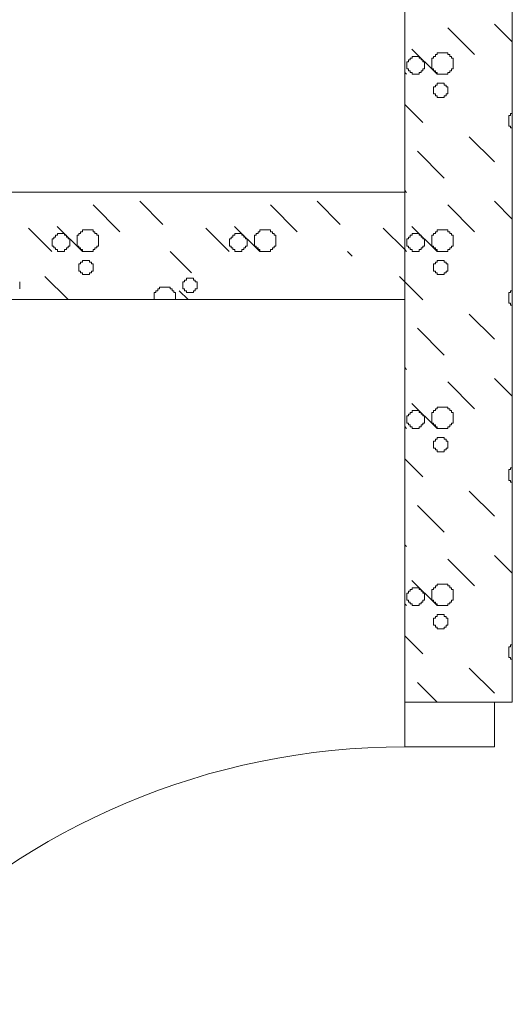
# Model space of a CAD drawing. Header units: millimetres. Extents: x -2274 to 12297, y -16157 to 26321.
# Tile 227 of 256: x -312 to -257, y -1014 to -904. Entities that reach past the tile are written whole.
import ezdxf

# ---------------------------------------------------------------- set-up
doc = ezdxf.new("R2010")
doc.units = ezdxf.units.MM
for name, color, linetype in [('- niebieska cienka - izolacja', 120, 'Continuous'), ('_PROJEKTOWANE', 5, 'Continuous'), ('PROJEKTOWANE', 5, 'Continuous')]:
    doc.layers.add(name, color=color, linetype=linetype)

msp = doc.modelspace()

# ---------------------------------------------------------------- linework, layer by layer
at = {"layer": '- niebieska cienka - izolacja', "color": 253, "linetype": 'Continuous', "lineweight": 13}
for p, q in [((-264.2, -904.61), (-261.2, -907.61)), ((-264.2, -904.61), (-261.2, -907.61)), ((-259, -904.21), (-257, -906.2)), ((-259, -904.21), (-257, -906.2)), ((-268.2, -907.01), (-265.4, -909.81)), ((-268.2, -907.01), (-265.4, -909.81)), ((-268.39, -908.01), (-268.19, -908.01)), ((-268.39, -908.21), (-268.39, -908.01)), ((-268.19, -907.81), (-267.99, -907.81)), ((-268.19, -908.01), (-268.19, -907.81)), ((-267.99, -907.81), (-267.79, -907.81)), ((-267.79, -907.81), (-267.59, -907.81)), ((-267.59, -907.81), (-267.39, -907.81)), ((-267.39, -908.01), (-267.39, -907.81)), ((-267.39, -908.01), (-267.19, -908.01)), ((-267.19, -908.21), (-267.19, -908.01)), ((-265.99, -908.21), (-265.99, -908.01)), ((-265.99, -908.01), (-265.79, -908.01)), ((-265.79, -908.01), (-265.79, -907.81)), ((-265.79, -907.81), (-265.59, -907.81)), ((-265.59, -907.81), (-265.59, -907.61)), ((-265.59, -907.61), (-265.39, -907.61)), ((-265.39, -907.61), (-265.39, -907.41)), ((-265.39, -907.41), (-265.19, -907.41)), ((-265.19, -907.41), (-264.99, -907.41)), ((-264.99, -907.41), (-264.79, -907.41)), ((-264.79, -907.41), (-264.59, -907.41)), ((-264.59, -907.41), (-264.39, -907.41)), ((-264.39, -907.41), (-264.19, -907.41)), ((-264.19, -907.61), (-264.19, -907.41)), ((-264.19, -907.61), (-263.99, -907.61)), ((-263.99, -907.81), (-263.99, -907.61)), ((-263.99, -907.81), (-263.79, -907.81)), ((-263.79, -908.01), (-263.79, -907.81)), ((-263.79, -908.01), (-263.59, -908.01)), ((-263.59, -908.21), (-263.59, -908.01)), ((-268.79, -908.41), (-268.59, -908.41)), ((-268.79, -908.61), (-268.79, -908.41)), ((-268.79, -908.81), (-268.79, -908.61)), ((-268.79, -909.01), (-268.79, -908.81)), ((-268.79, -909.21), (-268.79, -909.01)), ((-268.79, -909.21), (-268.59, -909.21)), ((-268.59, -908.41), (-268.59, -908.21)), ((-268.59, -908.21), (-268.39, -908.21)), ((-268.59, -909.41), (-268.59, -909.21)), ((-267.19, -908.21), (-266.99, -908.21)), ((-266.99, -908.41), (-266.99, -908.21)), ((-266.99, -908.41), (-266.79, -908.41)), ((-266.99, -909.41), (-266.99, -909.21)), ((-266.99, -909.21), (-266.79, -909.21)), ((-266.79, -908.61), (-266.79, -908.41)), ((-266.79, -908.81), (-266.79, -908.61)), ((-266.79, -909.01), (-266.79, -908.81)), ((-266.79, -909.21), (-266.79, -909.01)), ((-265.99, -908.41), (-265.99, -908.21)), ((-265.99, -908.61), (-265.99, -908.41)), ((-265.99, -908.81), (-265.99, -908.61)), ((-265.99, -909.01), (-265.99, -908.81)), ((-265.99, -909.21), (-265.99, -909.01)), ((-265.99, -909.21), (-265.79, -909.21)), ((-265.79, -909.41), (-265.79, -909.21)), ((-263.79, -909.21), (-263.59, -909.21)), ((-263.79, -909.41), (-263.79, -909.21)), ((-263.59, -908.41), (-263.59, -908.21)), ((-263.59, -908.61), (-263.59, -908.41)), ((-263.59, -908.81), (-263.59, -908.61)), ((-263.59, -909.01), (-263.59, -908.81)), ((-263.59, -909.21), (-263.59, -909.01)), ((-269, -909.6), (-268.8, -909.81)), ((-269, -909.6), (-268.8, -909.81)), ((-268.59, -909.41), (-268.39, -909.41)), ((-268.39, -909.61), (-268.39, -909.41)), ((-268.39, -909.61), (-268.19, -909.61)), ((-268.19, -909.81), (-268.19, -909.61)), ((-268.19, -909.81), (-267.99, -909.81)), ((-267.99, -909.81), (-267.79, -909.81)), ((-267.79, -909.81), (-267.59, -909.81)), ((-267.59, -909.81), (-267.39, -909.81)), ((-267.39, -909.81), (-267.39, -909.61)), ((-267.39, -909.61), (-267.19, -909.61)), ((-267.19, -909.61), (-267.19, -909.41)), ((-267.19, -909.41), (-266.99, -909.41)), ((-265.79, -909.41), (-265.59, -909.41)), ((-265.59, -909.61), (-265.59, -909.41)), ((-265.59, -909.61), (-265.39, -909.61)), ((-265.39, -909.81), (-265.39, -909.61)), ((-265.39, -909.81), (-265.19, -909.81)), ((-265.19, -909.81), (-264.99, -909.81)), ((-264.99, -909.81), (-264.79, -909.81)), ((-264.79, -909.81), (-264.59, -909.81)), ((-264.59, -909.81), (-264.39, -909.81)), ((-264.39, -909.81), (-264.19, -909.81)), ((-264.19, -909.61), (-263.99, -909.61)), ((-264.19, -909.81), (-264.19, -909.61)), ((-263.99, -909.41), (-263.79, -909.41)), ((-263.99, -909.61), (-263.99, -909.41)), ((-265.79, -911.41), (-265.79, -911.21)), ((-265.79, -911.21), (-265.59, -911.21)), ((-265.79, -911.61), (-265.79, -911.41)), ((-265.59, -911.01), (-265.39, -911.01)), ((-265.59, -911.21), (-265.59, -911.01)), ((-265.39, -911.01), (-265.39, -910.81)), ((-265.39, -910.81), (-265.19, -910.81)), ((-265.19, -910.81), (-264.99, -910.81)), ((-264.99, -910.81), (-264.79, -910.81)), ((-264.79, -910.81), (-264.59, -910.81)), ((-264.59, -911.01), (-264.59, -910.81)), ((-264.59, -911.01), (-264.39, -911.01)), ((-264.39, -911.21), (-264.39, -911.01)), ((-264.39, -911.21), (-264.19, -911.21)), ((-264.19, -911.41), (-264.19, -911.21)), ((-264.19, -911.61), (-264.19, -911.41)), ((-265.79, -911.81), (-265.79, -911.61)), ((-265.79, -912.01), (-265.79, -911.81)), ((-265.79, -912.01), (-265.59, -912.01)), ((-265.59, -912.21), (-265.59, -912.01)), ((-265.59, -912.21), (-265.39, -912.21)), ((-265.39, -912.41), (-265.39, -912.21)), ((-265.39, -912.41), (-265.19, -912.41)), ((-265.19, -912.41), (-264.99, -912.41)), ((-264.99, -912.41), (-264.79, -912.41)), ((-264.79, -912.41), (-264.59, -912.41)), ((-264.59, -912.21), (-264.39, -912.21)), ((-264.59, -912.41), (-264.59, -912.21)), ((-264.39, -912.01), (-264.19, -912.01)), ((-264.39, -912.21), (-264.39, -912.01)), ((-264.19, -911.81), (-264.19, -911.61)), ((-264.19, -912.01), (-264.19, -911.81)), ((-269, -913.2), (-267, -915.21)), ((-269, -913.2), (-267, -915.21)), ((-257.39, -914.61), (-257.39, -914.41)), ((-257.39, -914.41), (-257.19, -914.41)), ((-257.39, -914.81), (-257.39, -914.61)), ((-257.19, -914.41), (-257.19, -914.21)), ((-257.19, -914.21), (-257, -914.21)), ((-257.39, -915.01), (-257.39, -914.81)), ((-257.39, -915.21), (-257.39, -915.01)), ((-257.39, -915.41), (-257.39, -915.21)), ((-257.39, -915.61), (-257.39, -915.41)), ((-257.39, -915.61), (-257.19, -915.61)), ((-257.19, -915.81), (-257.19, -915.61)), ((-257.19, -915.81), (-257, -915.81)), ((-261.8, -916.81), (-259, -919.61)), ((-261.8, -916.81), (-259, -919.61)), ((-267.6, -918.41), (-264.6, -921.41)), ((-267.6, -918.41), (-264.6, -921.41)), ((-308.4, -923), (-308.4, -923.01)), ((-308.4, -923), (-308.4, -923.01)), ((-288.6, -923), (-288.6, -923.01)), ((-288.6, -923), (-288.6, -923.01)), ((-269, -922.8), (-268.8, -923.01)), ((-269, -922.8), (-268.8, -923.01)), ((-303.8, -924.41), (-300.8, -927.41)), ((-303.8, -924.41), (-300.8, -927.41)), ((-298.6, -924.01), (-296, -926.61)), ((-298.6, -924.01), (-296, -926.61)), ((-284, -924.41), (-281, -927.41)), ((-284, -924.41), (-281, -927.41)), ((-278.8, -924.01), (-276.2, -926.61)), ((-278.8, -924.01), (-276.2, -926.61)), ((-264.2, -924.41), (-261.2, -927.41)), ((-264.2, -924.41), (-261.2, -927.41)), ((-259, -924.01), (-257, -926)), ((-259, -924.01), (-257, -926)), ((-307.8, -926.81), (-305, -929.61)), ((-307.8, -926.81), (-305, -929.61)), ((-288, -926.81), (-285.2, -929.61)), ((-288, -926.81), (-285.2, -929.61)), ((-268.2, -926.81), (-265.4, -929.61)), ((-268.2, -926.81), (-265.4, -929.61)), ((-311, -927.01), (-308.4, -929.61)), ((-311, -927.01), (-308.4, -929.61)), ((-307.99, -927.81), (-307.79, -927.81)), ((-307.99, -928.01), (-307.99, -927.81)), ((-307.79, -927.61), (-307.59, -927.61)), ((-307.79, -927.81), (-307.79, -927.61)), ((-307.59, -927.61), (-307.39, -927.61)), ((-307.39, -927.61), (-307.19, -927.61)), ((-307.19, -927.61), (-306.99, -927.61)), ((-306.99, -927.81), (-306.99, -927.61)), ((-306.99, -927.81), (-306.79, -927.81)), ((-306.79, -928.01), (-306.79, -927.81)), ((-305.59, -928.01), (-305.59, -927.81)), ((-305.59, -927.81), (-305.39, -927.81)), ((-305.39, -927.81), (-305.39, -927.61)), ((-305.39, -927.61), (-305.19, -927.61)), ((-305.19, -927.61), (-305.19, -927.41)), ((-305.19, -927.41), (-304.99, -927.41)), ((-304.99, -927.41), (-304.99, -927.21)), ((-304.99, -927.21), (-304.79, -927.21)), ((-304.79, -927.21), (-304.59, -927.21)), ((-304.59, -927.21), (-304.39, -927.21)), ((-304.39, -927.21), (-304.19, -927.21)), ((-304.19, -927.21), (-303.99, -927.21)), ((-303.99, -927.21), (-303.79, -927.21)), ((-303.79, -927.41), (-303.79, -927.21)), ((-303.79, -927.41), (-303.59, -927.41)), ((-303.59, -927.61), (-303.59, -927.41)), ((-303.59, -927.61), (-303.39, -927.61)), ((-303.39, -927.81), (-303.39, -927.61)), ((-303.39, -927.81), (-303.19, -927.81)), ((-303.19, -928.01), (-303.19, -927.81)), ((-291.2, -927.01), (-288.6, -929.61)), ((-291.2, -927.01), (-288.6, -929.61)), ((-288.19, -927.81), (-287.99, -927.81)), ((-288.19, -928.01), (-288.19, -927.81)), ((-287.99, -927.61), (-287.79, -927.61)), ((-287.99, -927.81), (-287.99, -927.61)), ((-287.79, -927.61), (-287.59, -927.61)), ((-287.59, -927.61), (-287.39, -927.61)), ((-287.39, -927.61), (-287.19, -927.61)), ((-287.19, -927.81), (-287.19, -927.61)), ((-287.19, -927.81), (-286.99, -927.81)), ((-286.99, -928.01), (-286.99, -927.81)), ((-285.79, -928.01), (-285.79, -927.81)), ((-285.79, -927.81), (-285.59, -927.81)), ((-285.59, -927.81), (-285.59, -927.61)), ((-285.59, -927.61), (-285.39, -927.61)), ((-285.39, -927.61), (-285.39, -927.41)), ((-285.39, -927.41), (-285.19, -927.41)), ((-285.19, -927.41), (-285.19, -927.21)), ((-285.19, -927.21), (-284.99, -927.21)), ((-284.99, -927.21), (-284.79, -927.21)), ((-284.79, -927.21), (-284.59, -927.21)), ((-284.59, -927.21), (-284.39, -927.21)), ((-284.39, -927.21), (-284.19, -927.21)), ((-284.19, -927.21), (-283.99, -927.21)), ((-283.99, -927.41), (-283.99, -927.21)), ((-283.99, -927.41), (-283.79, -927.41)), ((-283.79, -927.61), (-283.79, -927.41)), ((-283.79, -927.61), (-283.59, -927.61)), ((-283.59, -927.81), (-283.59, -927.61)), ((-283.59, -927.81), (-283.39, -927.81)), ((-283.39, -928.01), (-283.39, -927.81)), ((-271.4, -927.01), (-269, -929.4)), ((-271.4, -927.01), (-269, -929.4)), ((-268.39, -927.81), (-268.19, -927.81)), ((-268.39, -928.01), (-268.39, -927.81)), ((-268.19, -927.61), (-267.99, -927.61)), ((-268.19, -927.81), (-268.19, -927.61)), ((-267.99, -927.61), (-267.79, -927.61)), ((-267.79, -927.61), (-267.59, -927.61)), ((-267.59, -927.61), (-267.39, -927.61)), ((-267.39, -927.81), (-267.39, -927.61)), ((-267.39, -927.81), (-267.19, -927.81)), ((-267.19, -928.01), (-267.19, -927.81)), ((-265.99, -928.01), (-265.99, -927.81)), ((-265.99, -927.81), (-265.79, -927.81)), ((-265.79, -927.81), (-265.79, -927.61)), ((-265.79, -927.61), (-265.59, -927.61)), ((-265.59, -927.61), (-265.59, -927.41)), ((-265.59, -927.41), (-265.39, -927.41)), ((-265.39, -927.41), (-265.39, -927.21)), ((-265.39, -927.21), (-265.19, -927.21)), ((-265.19, -927.21), (-264.99, -927.21)), ((-264.99, -927.21), (-264.79, -927.21)), ((-264.79, -927.21), (-264.59, -927.21)), ((-264.59, -927.21), (-264.39, -927.21)), ((-264.39, -927.21), (-264.19, -927.21)), ((-264.19, -927.41), (-264.19, -927.21)), ((-264.19, -927.41), (-263.99, -927.41)), ((-263.99, -927.61), (-263.99, -927.41)), ((-263.99, -927.61), (-263.79, -927.61)), ((-263.79, -927.81), (-263.79, -927.61)), ((-263.79, -927.81), (-263.59, -927.81)), ((-263.59, -928.01), (-263.59, -927.81)), ((-308.39, -928.21), (-308.19, -928.21)), ((-308.39, -928.41), (-308.39, -928.21)), ((-308.39, -928.61), (-308.39, -928.41)), ((-308.39, -928.81), (-308.39, -928.61)), ((-308.39, -929.01), (-308.39, -928.81)), ((-308.39, -929.01), (-308.19, -929.01)), ((-308.19, -928.21), (-308.19, -928.01)), ((-308.19, -928.01), (-307.99, -928.01)), ((-308.19, -929.21), (-308.19, -929.01)), ((-306.79, -928.01), (-306.59, -928.01)), ((-306.59, -928.21), (-306.59, -928.01)), ((-306.59, -928.21), (-306.39, -928.21)), ((-306.59, -929.21), (-306.59, -929.01)), ((-306.59, -929.01), (-306.39, -929.01)), ((-306.39, -928.41), (-306.39, -928.21)), ((-306.39, -928.61), (-306.39, -928.41)), ((-306.39, -928.81), (-306.39, -928.61)), ((-306.39, -929.01), (-306.39, -928.81)), ((-305.59, -928.21), (-305.59, -928.01)), ((-305.59, -928.41), (-305.59, -928.21)), ((-305.59, -928.61), (-305.59, -928.41)), ((-305.59, -928.81), (-305.59, -928.61)), ((-305.59, -929.01), (-305.59, -928.81)), ((-305.59, -929.01), (-305.39, -929.01)), ((-305.39, -929.21), (-305.39, -929.01)), ((-303.39, -929.01), (-303.19, -929.01)), ((-303.39, -929.21), (-303.39, -929.01)), ((-303.19, -928.21), (-303.19, -928.01)), ((-303.19, -928.41), (-303.19, -928.21)), ((-303.19, -928.61), (-303.19, -928.41)), ((-303.19, -928.81), (-303.19, -928.61)), ((-303.19, -929.01), (-303.19, -928.81)), ((-288.59, -928.21), (-288.39, -928.21)), ((-288.59, -928.41), (-288.59, -928.21)), ((-288.59, -928.61), (-288.59, -928.41)), ((-288.59, -928.81), (-288.59, -928.61)), ((-288.59, -929.01), (-288.59, -928.81)), ((-288.59, -929.01), (-288.39, -929.01)), ((-288.39, -928.21), (-288.39, -928.01)), ((-288.39, -928.01), (-288.19, -928.01)), ((-288.39, -929.21), (-288.39, -929.01)), ((-286.99, -928.01), (-286.79, -928.01)), ((-286.79, -928.21), (-286.79, -928.01)), ((-286.79, -928.21), (-286.59, -928.21)), ((-286.79, -929.21), (-286.79, -929.01)), ((-286.79, -929.01), (-286.59, -929.01)), ((-286.59, -928.41), (-286.59, -928.21)), ((-286.59, -928.61), (-286.59, -928.41)), ((-286.59, -928.81), (-286.59, -928.61)), ((-286.59, -929.01), (-286.59, -928.81)), ((-285.79, -928.21), (-285.79, -928.01)), ((-285.79, -928.41), (-285.79, -928.21)), ((-285.79, -928.61), (-285.79, -928.41)), ((-285.79, -928.81), (-285.79, -928.61)), ((-285.79, -929.01), (-285.79, -928.81)), ((-285.79, -929.01), (-285.59, -929.01)), ((-285.59, -929.21), (-285.59, -929.01)), ((-283.59, -929.01), (-283.39, -929.01)), ((-283.59, -929.21), (-283.59, -929.01)), ((-283.39, -928.21), (-283.39, -928.01)), ((-283.39, -928.41), (-283.39, -928.21)), ((-283.39, -928.61), (-283.39, -928.41)), ((-283.39, -928.81), (-283.39, -928.61)), ((-283.39, -929.01), (-283.39, -928.81)), ((-268.79, -928.21), (-268.59, -928.21)), ((-268.79, -928.41), (-268.79, -928.21)), ((-268.79, -928.61), (-268.79, -928.41)), ((-268.79, -928.81), (-268.79, -928.61)), ((-268.79, -929.01), (-268.79, -928.81)), ((-268.79, -929.01), (-268.59, -929.01)), ((-268.59, -928.21), (-268.59, -928.01)), ((-268.59, -928.01), (-268.39, -928.01)), ((-268.59, -929.21), (-268.59, -929.01)), ((-267.19, -928.01), (-266.99, -928.01)), ((-266.99, -928.21), (-266.99, -928.01)), ((-266.99, -928.21), (-266.79, -928.21)), ((-266.99, -929.21), (-266.99, -929.01)), ((-266.99, -929.01), (-266.79, -929.01)), ((-266.79, -928.41), (-266.79, -928.21)), ((-266.79, -928.61), (-266.79, -928.41)), ((-266.79, -928.81), (-266.79, -928.61)), ((-266.79, -929.01), (-266.79, -928.81)), ((-265.99, -928.21), (-265.99, -928.01)), ((-265.99, -928.41), (-265.99, -928.21)), ((-265.99, -928.61), (-265.99, -928.41)), ((-265.99, -928.81), (-265.99, -928.61)), ((-265.99, -929.01), (-265.99, -928.81)), ((-265.99, -929.01), (-265.79, -929.01)), ((-265.79, -929.21), (-265.79, -929.01)), ((-263.79, -929.01), (-263.59, -929.01)), ((-263.79, -929.21), (-263.79, -929.01)), ((-263.59, -928.21), (-263.59, -928.01)), ((-263.59, -928.41), (-263.59, -928.21)), ((-263.59, -928.61), (-263.59, -928.41)), ((-263.59, -928.81), (-263.59, -928.61)), ((-263.59, -929.01), (-263.59, -928.81)), ((-308.19, -929.21), (-307.99, -929.21)), ((-307.99, -929.41), (-307.99, -929.21)), ((-307.99, -929.41), (-307.79, -929.41)), ((-307.79, -929.61), (-307.79, -929.41)), ((-307.79, -929.61), (-307.59, -929.61)), ((-307.59, -929.61), (-307.39, -929.61)), ((-307.39, -929.61), (-307.19, -929.61)), ((-307.19, -929.61), (-306.99, -929.61)), ((-306.99, -929.61), (-306.99, -929.41)), ((-306.99, -929.41), (-306.79, -929.41)), ((-306.79, -929.41), (-306.79, -929.21)), ((-306.79, -929.21), (-306.59, -929.21)), ((-305.39, -929.21), (-305.19, -929.21)), ((-305.19, -929.41), (-305.19, -929.21)), ((-305.19, -929.41), (-304.99, -929.41)), ((-304.99, -929.61), (-304.99, -929.41)), ((-304.99, -929.61), (-304.79, -929.61)), ((-304.79, -929.61), (-304.59, -929.61)), ((-304.59, -929.61), (-304.39, -929.61)), ((-304.39, -929.61), (-304.19, -929.61)), ((-304.19, -929.61), (-303.99, -929.61)), ((-303.99, -929.61), (-303.79, -929.61)), ((-303.79, -929.41), (-303.59, -929.41)), ((-303.79, -929.61), (-303.79, -929.41)), ((-303.59, -929.21), (-303.39, -929.21)), ((-303.59, -929.41), (-303.59, -929.21)), ((-295.2, -929.61), (-292.8, -932.01)), ((-295.2, -929.61), (-292.8, -932.01)), ((-288.39, -929.21), (-288.19, -929.21)), ((-288.19, -929.41), (-288.19, -929.21)), ((-288.19, -929.41), (-287.99, -929.41)), ((-287.99, -929.61), (-287.99, -929.41)), ((-287.99, -929.61), (-287.79, -929.61)), ((-287.79, -929.61), (-287.59, -929.61)), ((-287.59, -929.61), (-287.39, -929.61)), ((-287.39, -929.61), (-287.19, -929.61)), ((-287.19, -929.61), (-287.19, -929.41)), ((-287.19, -929.41), (-286.99, -929.41)), ((-286.99, -929.41), (-286.99, -929.21)), ((-286.99, -929.21), (-286.79, -929.21)), ((-285.59, -929.21), (-285.39, -929.21)), ((-285.39, -929.41), (-285.39, -929.21)), ((-285.39, -929.41), (-285.19, -929.41)), ((-285.19, -929.61), (-285.19, -929.41)), ((-285.19, -929.61), (-284.99, -929.61)), ((-284.99, -929.61), (-284.79, -929.61)), ((-284.79, -929.61), (-284.59, -929.61)), ((-284.59, -929.61), (-284.39, -929.61)), ((-284.39, -929.61), (-284.19, -929.61)), ((-284.19, -929.61), (-283.99, -929.61)), ((-283.99, -929.41), (-283.79, -929.41)), ((-283.99, -929.61), (-283.99, -929.41)), ((-283.79, -929.21), (-283.59, -929.21)), ((-283.79, -929.41), (-283.79, -929.21)), ((-275.4, -929.61), (-274.87, -930.13)), ((-275.4, -929.61), (-274.87, -930.13)), ((-269, -929.4), (-268.8, -929.61)), ((-269, -929.4), (-268.8, -929.61)), ((-268.59, -929.21), (-268.39, -929.21)), ((-268.39, -929.41), (-268.39, -929.21)), ((-268.39, -929.41), (-268.19, -929.41)), ((-268.19, -929.61), (-268.19, -929.41)), ((-268.19, -929.61), (-267.99, -929.61)), ((-267.99, -929.61), (-267.79, -929.61)), ((-267.79, -929.61), (-267.59, -929.61)), ((-267.59, -929.61), (-267.39, -929.61)), ((-267.39, -929.61), (-267.39, -929.41)), ((-267.39, -929.41), (-267.19, -929.41)), ((-267.19, -929.41), (-267.19, -929.21)), ((-267.19, -929.21), (-266.99, -929.21)), ((-265.79, -929.21), (-265.59, -929.21)), ((-265.59, -929.41), (-265.59, -929.21)), ((-265.59, -929.41), (-265.39, -929.41)), ((-265.39, -929.61), (-265.39, -929.41)), ((-265.39, -929.61), (-265.19, -929.61)), ((-265.19, -929.61), (-264.99, -929.61)), ((-264.99, -929.61), (-264.79, -929.61)), ((-264.79, -929.61), (-264.59, -929.61)), ((-264.59, -929.61), (-264.39, -929.61)), ((-264.39, -929.61), (-264.19, -929.61)), ((-264.19, -929.41), (-263.99, -929.41)), ((-264.19, -929.61), (-264.19, -929.41)), ((-263.99, -929.21), (-263.79, -929.21)), ((-263.99, -929.41), (-263.99, -929.21)), ((-305.39, -931.21), (-305.39, -931.01)), ((-305.39, -931.01), (-305.19, -931.01)), ((-305.39, -931.41), (-305.39, -931.21)), ((-305.19, -930.81), (-304.99, -930.81)), ((-305.19, -931.01), (-305.19, -930.81)), ((-304.99, -930.81), (-304.99, -930.61)), ((-304.99, -930.61), (-304.79, -930.61)), ((-304.79, -930.61), (-304.59, -930.61)), ((-304.59, -930.61), (-304.39, -930.61)), ((-304.39, -930.61), (-304.19, -930.61)), ((-304.19, -930.81), (-304.19, -930.61)), ((-304.19, -930.81), (-303.99, -930.81)), ((-303.99, -931.01), (-303.99, -930.81)), ((-303.99, -931.01), (-303.79, -931.01)), ((-303.79, -931.21), (-303.79, -931.01)), ((-303.79, -931.41), (-303.79, -931.21)), ((-265.79, -931.21), (-265.79, -931.01)), ((-265.79, -931.01), (-265.59, -931.01)), ((-265.79, -931.41), (-265.79, -931.21)), ((-265.59, -930.81), (-265.39, -930.81)), ((-265.59, -931.01), (-265.59, -930.81)), ((-265.39, -930.81), (-265.39, -930.61)), ((-265.39, -930.61), (-265.19, -930.61)), ((-265.19, -930.61), (-264.99, -930.61)), ((-264.99, -930.61), (-264.79, -930.61)), ((-264.79, -930.61), (-264.59, -930.61)), ((-264.59, -930.81), (-264.59, -930.61)), ((-264.59, -930.81), (-264.39, -930.81)), ((-264.39, -931.01), (-264.39, -930.81)), ((-264.39, -931.01), (-264.19, -931.01)), ((-264.19, -931.21), (-264.19, -931.01)), ((-264.19, -931.41), (-264.19, -931.21)), ((-305.39, -931.61), (-305.39, -931.41)), ((-305.39, -931.81), (-305.39, -931.61)), ((-305.39, -931.81), (-305.19, -931.81)), ((-305.19, -932.01), (-305.19, -931.81)), ((-305.19, -932.01), (-304.99, -932.01)), ((-304.99, -932.21), (-304.99, -932.01)), ((-304.99, -932.21), (-304.79, -932.21)), ((-304.79, -932.21), (-304.59, -932.21)), ((-304.59, -932.21), (-304.39, -932.21)), ((-304.39, -932.21), (-304.19, -932.21)), ((-304.19, -932.01), (-303.99, -932.01)), ((-304.19, -932.21), (-304.19, -932.01)), ((-303.99, -931.81), (-303.79, -931.81)), ((-303.99, -932.01), (-303.99, -931.81)), ((-303.79, -931.61), (-303.79, -931.41)), ((-303.79, -931.81), (-303.79, -931.61)), ((-265.79, -931.61), (-265.79, -931.41)), ((-265.79, -931.81), (-265.79, -931.61)), ((-265.79, -931.81), (-265.59, -931.81)), ((-265.59, -932.01), (-265.59, -931.81)), ((-265.59, -932.01), (-265.39, -932.01)), ((-265.39, -932.21), (-265.39, -932.01)), ((-265.39, -932.21), (-265.19, -932.21)), ((-265.19, -932.21), (-264.99, -932.21)), ((-264.99, -932.21), (-264.79, -932.21)), ((-264.79, -932.21), (-264.59, -932.21)), ((-264.59, -932.01), (-264.39, -932.01)), ((-264.59, -932.21), (-264.59, -932.01)), ((-264.39, -931.81), (-264.19, -931.81)), ((-264.39, -932.01), (-264.39, -931.81)), ((-264.19, -931.61), (-264.19, -931.41)), ((-264.19, -931.81), (-264.19, -931.61)), ((-311.99, -933.21), (-311.99, -933.01)), ((-311.99, -933.41), (-311.99, -933.21)), ((-311.99, -933.61), (-311.99, -933.41)), ((-309.2, -932.41), (-306.6, -935)), ((-309.2, -932.41), (-306.6, -935)), ((-293.79, -933.21), (-293.79, -933.01)), ((-293.79, -933.01), (-293.59, -933.01)), ((-293.79, -933.41), (-293.79, -933.21)), ((-293.79, -933.61), (-293.79, -933.41)), ((-293.59, -932.81), (-293.39, -932.81)), ((-293.59, -933.01), (-293.59, -932.81)), ((-293.39, -932.81), (-293.39, -932.61)), ((-293.39, -932.61), (-293.19, -932.61)), ((-293.19, -932.61), (-292.99, -932.61)), ((-292.99, -932.61), (-292.79, -932.61)), ((-292.79, -932.61), (-292.59, -932.61)), ((-292.59, -932.81), (-292.59, -932.61)), ((-292.59, -932.81), (-292.39, -932.81)), ((-292.39, -933.01), (-292.39, -932.81)), ((-292.39, -933.01), (-292.19, -933.01)), ((-292.19, -933.21), (-292.19, -933.01)), ((-292.19, -933.41), (-292.19, -933.21)), ((-292.19, -933.61), (-292.19, -933.41)), ((-269.6, -932.41), (-269, -933)), ((-269.6, -932.41), (-269, -933)), ((-269, -933), (-267, -935.01)), ((-269, -933), (-267, -935.01)), ((-311.99, -933.81), (-311.99, -933.61)), ((-296.99, -934.41), (-296.99, -934.21)), ((-296.99, -934.21), (-296.79, -934.21)), ((-296.99, -934.61), (-296.99, -934.41)), ((-296.79, -934.21), (-296.79, -934.01)), ((-296.79, -934.01), (-296.59, -934.01)), ((-296.59, -934.01), (-296.59, -933.81)), ((-296.59, -933.81), (-296.39, -933.81)), ((-296.39, -933.81), (-296.39, -933.61)), ((-296.39, -933.61), (-296.19, -933.61)), ((-296.19, -933.61), (-295.99, -933.61)), ((-295.99, -933.61), (-295.79, -933.61)), ((-295.79, -933.61), (-295.59, -933.61)), ((-295.59, -933.61), (-295.39, -933.61)), ((-295.39, -933.61), (-295.19, -933.61)), ((-295.19, -933.81), (-295.19, -933.61)), ((-295.19, -933.81), (-294.99, -933.81)), ((-294.99, -934.01), (-294.99, -933.81)), ((-294.99, -934.01), (-294.79, -934.01)), ((-294.79, -934.21), (-294.79, -934.01)), ((-294.79, -934.21), (-294.59, -934.21)), ((-294.59, -934.41), (-294.59, -934.21)), ((-294.59, -934.61), (-294.59, -934.41)), ((-294.2, -934.01), (-293.2, -935)), ((-294.2, -934.01), (-293.2, -935)), ((-293.79, -933.81), (-293.79, -933.61)), ((-293.79, -933.81), (-293.59, -933.81)), ((-293.59, -934.01), (-293.59, -933.81)), ((-293.59, -934.01), (-293.39, -934.01)), ((-293.39, -934.21), (-293.39, -934.01)), ((-293.39, -934.21), (-293.19, -934.21)), ((-293.19, -934.21), (-292.99, -934.21)), ((-292.99, -934.21), (-292.79, -934.21)), ((-292.79, -934.21), (-292.59, -934.21)), ((-292.59, -934.01), (-292.39, -934.01)), ((-292.59, -934.21), (-292.59, -934.01)), ((-292.39, -933.81), (-292.19, -933.81)), ((-292.39, -934.01), (-292.39, -933.81)), ((-292.19, -933.81), (-292.19, -933.61)), ((-257.39, -934.41), (-257.39, -934.21)), ((-257.39, -934.21), (-257.19, -934.21)), ((-257.39, -934.61), (-257.39, -934.41)), ((-257.19, -934.21), (-257.19, -934.01)), ((-257.19, -934.01), (-257, -934.01)), ((-296.99, -934.81), (-296.99, -934.61)), ((-296.99, -935), (-296.99, -934.81)), ((-294.59, -934.81), (-294.59, -934.61)), ((-294.59, -935), (-294.59, -934.81)), ((-257.39, -934.81), (-257.39, -934.61)), ((-257.39, -935.01), (-257.39, -934.81)), ((-257.39, -935.21), (-257.39, -935.01)), ((-257.39, -935.41), (-257.39, -935.21)), ((-257.39, -935.41), (-257.19, -935.41)), ((-257.19, -935.61), (-257.19, -935.41)), ((-257.19, -935.61), (-257, -935.61)), ((-261.8, -936.61), (-259, -939.41)), ((-261.8, -936.61), (-259, -939.41)), ((-267.6, -938.21), (-264.6, -941.21)), ((-267.6, -938.21), (-264.6, -941.21)), ((-269, -942.6), (-268.8, -942.81)), ((-269, -942.6), (-268.8, -942.81)), ((-264.2, -944.21), (-261.2, -947.21)), ((-264.2, -944.21), (-261.2, -947.21)), ((-259, -943.81), (-257, -945.8)), ((-259, -943.81), (-257, -945.8)), ((-268.2, -946.61), (-265.4, -949.41)), ((-268.2, -946.61), (-265.4, -949.41)), ((-268.39, -947.61), (-268.19, -947.61)), ((-268.39, -947.81), (-268.39, -947.61)), ((-268.19, -947.41), (-267.99, -947.41)), ((-268.19, -947.61), (-268.19, -947.41)), ((-267.99, -947.41), (-267.79, -947.41)), ((-267.79, -947.41), (-267.59, -947.41)), ((-267.59, -947.41), (-267.39, -947.41)), ((-267.39, -947.61), (-267.39, -947.41)), ((-267.39, -947.61), (-267.19, -947.61)), ((-267.19, -947.81), (-267.19, -947.61)), ((-265.99, -947.81), (-265.99, -947.61)), ((-265.99, -947.61), (-265.79, -947.61)), ((-265.79, -947.61), (-265.79, -947.41)), ((-265.79, -947.41), (-265.59, -947.41)), ((-265.59, -947.41), (-265.59, -947.21)), ((-265.59, -947.21), (-265.39, -947.21)), ((-265.39, -947.21), (-265.39, -947.01)), ((-265.39, -947.01), (-265.19, -947.01)), ((-265.19, -947.01), (-264.99, -947.01)), ((-264.99, -947.01), (-264.79, -947.01)), ((-264.79, -947.01), (-264.59, -947.01)), ((-264.59, -947.01), (-264.39, -947.01)), ((-264.39, -947.01), (-264.19, -947.01)), ((-264.19, -947.21), (-264.19, -947.01)), ((-264.19, -947.21), (-263.99, -947.21)), ((-263.99, -947.41), (-263.99, -947.21)), ((-263.99, -947.41), (-263.79, -947.41)), ((-263.79, -947.61), (-263.79, -947.41)), ((-263.79, -947.61), (-263.59, -947.61)), ((-263.59, -947.81), (-263.59, -947.61)), ((-268.79, -948.01), (-268.59, -948.01)), ((-268.79, -948.21), (-268.79, -948.01)), ((-268.79, -948.41), (-268.79, -948.21)), ((-268.79, -948.61), (-268.79, -948.41)), ((-268.79, -948.81), (-268.79, -948.61)), ((-268.79, -948.81), (-268.59, -948.81)), ((-268.59, -948.01), (-268.59, -947.81)), ((-268.59, -947.81), (-268.39, -947.81)), ((-268.59, -949.01), (-268.59, -948.81)), ((-267.19, -947.81), (-266.99, -947.81)), ((-266.99, -948.01), (-266.99, -947.81)), ((-266.99, -948.01), (-266.79, -948.01)), ((-266.99, -949.01), (-266.99, -948.81)), ((-266.99, -948.81), (-266.79, -948.81)), ((-266.79, -948.21), (-266.79, -948.01)), ((-266.79, -948.41), (-266.79, -948.21)), ((-266.79, -948.61), (-266.79, -948.41)), ((-266.79, -948.81), (-266.79, -948.61)), ((-265.99, -948.01), (-265.99, -947.81)), ((-265.99, -948.21), (-265.99, -948.01)), ((-265.99, -948.41), (-265.99, -948.21)), ((-265.99, -948.61), (-265.99, -948.41)), ((-265.99, -948.81), (-265.99, -948.61)), ((-265.99, -948.81), (-265.79, -948.81)), ((-265.79, -949.01), (-265.79, -948.81)), ((-263.79, -948.81), (-263.59, -948.81)), ((-263.79, -949.01), (-263.79, -948.81)), ((-263.59, -948.01), (-263.59, -947.81)), ((-263.59, -948.21), (-263.59, -948.01)), ((-263.59, -948.41), (-263.59, -948.21)), ((-263.59, -948.61), (-263.59, -948.41)), ((-263.59, -948.81), (-263.59, -948.61)), ((-269, -949.2), (-268.8, -949.41)), ((-269, -949.2), (-268.8, -949.41)), ((-268.59, -949.01), (-268.39, -949.01)), ((-268.39, -949.21), (-268.39, -949.01)), ((-268.39, -949.21), (-268.19, -949.21)), ((-268.19, -949.41), (-268.19, -949.21)), ((-268.19, -949.41), (-267.99, -949.41)), ((-267.99, -949.41), (-267.79, -949.41)), ((-267.79, -949.41), (-267.59, -949.41)), ((-267.59, -949.41), (-267.39, -949.41)), ((-267.39, -949.41), (-267.39, -949.21)), ((-267.39, -949.21), (-267.19, -949.21)), ((-267.19, -949.21), (-267.19, -949.01)), ((-267.19, -949.01), (-266.99, -949.01)), ((-265.79, -949.01), (-265.59, -949.01)), ((-265.59, -949.21), (-265.59, -949.01)), ((-265.59, -949.21), (-265.39, -949.21)), ((-265.39, -949.41), (-265.39, -949.21)), ((-265.39, -949.41), (-265.19, -949.41)), ((-265.19, -949.41), (-264.99, -949.41)), ((-264.99, -949.41), (-264.79, -949.41)), ((-264.79, -949.41), (-264.59, -949.41)), ((-264.59, -949.41), (-264.39, -949.41)), ((-264.39, -949.41), (-264.19, -949.41)), ((-264.19, -949.21), (-263.99, -949.21)), ((-264.19, -949.41), (-264.19, -949.21)), ((-263.99, -949.01), (-263.79, -949.01)), ((-263.99, -949.21), (-263.99, -949.01)), ((-265.79, -951.01), (-265.79, -950.81)), ((-265.79, -950.81), (-265.59, -950.81)), ((-265.79, -951.21), (-265.79, -951.01)), ((-265.59, -950.61), (-265.39, -950.61)), ((-265.59, -950.81), (-265.59, -950.61)), ((-265.39, -950.61), (-265.39, -950.41)), ((-265.39, -950.41), (-265.19, -950.41)), ((-265.19, -950.41), (-264.99, -950.41)), ((-264.99, -950.41), (-264.79, -950.41)), ((-264.79, -950.41), (-264.59, -950.41)), ((-264.59, -950.61), (-264.59, -950.41)), ((-264.59, -950.61), (-264.39, -950.61)), ((-264.39, -950.81), (-264.39, -950.61)), ((-264.39, -950.81), (-264.19, -950.81)), ((-264.19, -951.01), (-264.19, -950.81)), ((-264.19, -951.21), (-264.19, -951.01)), ((-265.79, -951.41), (-265.79, -951.21)), ((-265.79, -951.61), (-265.79, -951.41)), ((-265.79, -951.61), (-265.59, -951.61)), ((-265.59, -951.81), (-265.59, -951.61)), ((-265.59, -951.81), (-265.39, -951.81)), ((-265.39, -952.01), (-265.39, -951.81)), ((-265.39, -952.01), (-265.19, -952.01)), ((-265.19, -952.01), (-264.99, -952.01)), ((-264.99, -952.01), (-264.79, -952.01)), ((-264.79, -952.01), (-264.59, -952.01)), ((-264.59, -951.81), (-264.39, -951.81)), ((-264.59, -952.01), (-264.59, -951.81)), ((-264.39, -951.61), (-264.19, -951.61)), ((-264.39, -951.81), (-264.39, -951.61)), ((-264.19, -951.41), (-264.19, -951.21)), ((-264.19, -951.61), (-264.19, -951.41)), ((-269, -952.8), (-267, -954.81)), ((-269, -952.8), (-267, -954.81)), ((-257.39, -954.21), (-257.39, -954.01)), ((-257.39, -954.01), (-257.19, -954.01)), ((-257.39, -954.41), (-257.39, -954.21)), ((-257.19, -954.01), (-257.19, -953.81)), ((-257.19, -953.81), (-257, -953.81)), ((-257.39, -954.61), (-257.39, -954.41)), ((-257.39, -954.81), (-257.39, -954.61)), ((-257.39, -955.01), (-257.39, -954.81)), ((-257.39, -955.21), (-257.39, -955.01)), ((-257.39, -955.21), (-257.19, -955.21)), ((-257.19, -955.41), (-257.19, -955.21)), ((-257.19, -955.41), (-257, -955.41)), ((-261.8, -956.41), (-259, -959.21)), ((-261.8, -956.41), (-259, -959.21)), ((-267.6, -958.01), (-264.6, -961.01)), ((-267.6, -958.01), (-264.6, -961.01)), ((-269, -962.4), (-268.8, -962.61)), ((-269, -962.4), (-268.8, -962.61)), ((-264.2, -964.01), (-261.2, -967.01)), ((-264.2, -964.01), (-261.2, -967.01)), ((-259, -963.61), (-257, -965.6)), ((-259, -963.61), (-257, -965.6)), ((-268.2, -966.41), (-265.4, -969.21)), ((-268.2, -966.41), (-265.4, -969.21)), ((-268.39, -967.41), (-268.19, -967.41)), ((-268.39, -967.61), (-268.39, -967.41)), ((-268.19, -967.21), (-267.99, -967.21)), ((-268.19, -967.41), (-268.19, -967.21)), ((-267.99, -967.21), (-267.79, -967.21)), ((-267.79, -967.21), (-267.59, -967.21)), ((-267.59, -967.21), (-267.39, -967.21)), ((-267.39, -967.41), (-267.39, -967.21)), ((-267.39, -967.41), (-267.19, -967.41)), ((-267.19, -967.61), (-267.19, -967.41)), ((-265.99, -967.61), (-265.99, -967.41)), ((-265.99, -967.41), (-265.79, -967.41)), ((-265.79, -967.41), (-265.79, -967.21)), ((-265.79, -967.21), (-265.59, -967.21)), ((-265.59, -967.21), (-265.59, -967.01)), ((-265.59, -967.01), (-265.39, -967.01)), ((-265.39, -967.01), (-265.39, -966.81)), ((-265.39, -966.81), (-265.19, -966.81)), ((-265.19, -966.81), (-264.99, -966.81)), ((-264.99, -966.81), (-264.79, -966.81)), ((-264.79, -966.81), (-264.59, -966.81)), ((-264.59, -966.81), (-264.39, -966.81)), ((-264.39, -966.81), (-264.19, -966.81)), ((-264.19, -967.01), (-264.19, -966.81)), ((-264.19, -967.01), (-263.99, -967.01)), ((-263.99, -967.21), (-263.99, -967.01)), ((-263.99, -967.21), (-263.79, -967.21)), ((-263.79, -967.41), (-263.79, -967.21)), ((-263.79, -967.41), (-263.59, -967.41)), ((-263.59, -967.61), (-263.59, -967.41)), ((-268.79, -967.81), (-268.59, -967.81)), ((-268.79, -968.01), (-268.79, -967.81)), ((-268.79, -968.21), (-268.79, -968.01)), ((-268.79, -968.41), (-268.79, -968.21)), ((-268.79, -968.61), (-268.79, -968.41)), ((-268.79, -968.61), (-268.59, -968.61)), ((-268.59, -967.81), (-268.59, -967.61)), ((-268.59, -967.61), (-268.39, -967.61)), ((-268.59, -968.81), (-268.59, -968.61)), ((-267.19, -967.61), (-266.99, -967.61)), ((-266.99, -967.81), (-266.99, -967.61)), ((-266.99, -967.81), (-266.79, -967.81)), ((-266.99, -968.81), (-266.99, -968.61)), ((-266.99, -968.61), (-266.79, -968.61)), ((-266.79, -968.01), (-266.79, -967.81)), ((-266.79, -968.21), (-266.79, -968.01)), ((-266.79, -968.41), (-266.79, -968.21)), ((-266.79, -968.61), (-266.79, -968.41)), ((-265.99, -967.81), (-265.99, -967.61)), ((-265.99, -968.01), (-265.99, -967.81)), ((-265.99, -968.21), (-265.99, -968.01)), ((-265.99, -968.41), (-265.99, -968.21)), ((-265.99, -968.61), (-265.99, -968.41)), ((-265.99, -968.61), (-265.79, -968.61)), ((-265.79, -968.81), (-265.79, -968.61)), ((-263.79, -968.61), (-263.59, -968.61)), ((-263.79, -968.81), (-263.79, -968.61)), ((-263.59, -967.81), (-263.59, -967.61)), ((-263.59, -968.01), (-263.59, -967.81)), ((-263.59, -968.21), (-263.59, -968.01)), ((-263.59, -968.41), (-263.59, -968.21)), ((-263.59, -968.61), (-263.59, -968.41)), ((-269, -969), (-268.8, -969.21)), ((-269, -969), (-268.8, -969.21)), ((-268.59, -968.81), (-268.39, -968.81)), ((-268.39, -969.01), (-268.39, -968.81)), ((-268.39, -969.01), (-268.19, -969.01)), ((-268.19, -969.21), (-268.19, -969.01)), ((-268.19, -969.21), (-267.99, -969.21)), ((-267.99, -969.21), (-267.79, -969.21)), ((-267.79, -969.21), (-267.59, -969.21)), ((-267.59, -969.21), (-267.39, -969.21)), ((-267.39, -969.21), (-267.39, -969.01)), ((-267.39, -969.01), (-267.19, -969.01)), ((-267.19, -969.01), (-267.19, -968.81)), ((-267.19, -968.81), (-266.99, -968.81)), ((-265.79, -968.81), (-265.59, -968.81)), ((-265.59, -969.01), (-265.59, -968.81)), ((-265.59, -969.01), (-265.39, -969.01)), ((-265.39, -969.21), (-265.39, -969.01)), ((-265.39, -969.21), (-265.19, -969.21)), ((-265.19, -969.21), (-264.99, -969.21)), ((-264.99, -969.21), (-264.79, -969.21)), ((-264.79, -969.21), (-264.59, -969.21)), ((-264.59, -969.21), (-264.39, -969.21)), ((-264.39, -969.21), (-264.19, -969.21)), ((-264.19, -969.01), (-263.99, -969.01)), ((-264.19, -969.21), (-264.19, -969.01)), ((-263.99, -968.81), (-263.79, -968.81)), ((-263.99, -969.01), (-263.99, -968.81)), ((-265.79, -970.81), (-265.79, -970.61)), ((-265.79, -970.61), (-265.59, -970.61)), ((-265.79, -971.01), (-265.79, -970.81)), ((-265.59, -970.41), (-265.39, -970.41)), ((-265.59, -970.61), (-265.59, -970.41)), ((-265.39, -970.41), (-265.39, -970.21)), ((-265.39, -970.21), (-265.19, -970.21)), ((-265.19, -970.21), (-264.99, -970.21)), ((-264.99, -970.21), (-264.79, -970.21)), ((-264.79, -970.21), (-264.59, -970.21)), ((-264.59, -970.41), (-264.59, -970.21)), ((-264.59, -970.41), (-264.39, -970.41)), ((-264.39, -970.61), (-264.39, -970.41)), ((-264.39, -970.61), (-264.19, -970.61)), ((-264.19, -970.81), (-264.19, -970.61)), ((-264.19, -971.01), (-264.19, -970.81)), ((-265.79, -971.21), (-265.79, -971.01)), ((-265.79, -971.41), (-265.79, -971.21)), ((-265.79, -971.41), (-265.59, -971.41)), ((-265.59, -971.61), (-265.59, -971.41)), ((-265.59, -971.61), (-265.39, -971.61)), ((-265.39, -971.81), (-265.39, -971.61)), ((-265.39, -971.81), (-265.19, -971.81)), ((-265.19, -971.81), (-264.99, -971.81)), ((-264.99, -971.81), (-264.79, -971.81)), ((-264.79, -971.81), (-264.59, -971.81)), ((-264.59, -971.61), (-264.39, -971.61)), ((-264.59, -971.81), (-264.59, -971.61)), ((-264.39, -971.41), (-264.19, -971.41)), ((-264.39, -971.61), (-264.39, -971.41)), ((-264.19, -971.21), (-264.19, -971.01)), ((-264.19, -971.41), (-264.19, -971.21)), ((-269, -972.6), (-267, -974.61)), ((-269, -972.6), (-267, -974.61)), ((-257.39, -974.01), (-257.39, -973.81)), ((-257.39, -973.81), (-257.19, -973.81)), ((-257.39, -974.21), (-257.39, -974.01)), ((-257.19, -973.81), (-257.19, -973.61)), ((-257.19, -973.61), (-257, -973.61)), ((-257.39, -974.41), (-257.39, -974.21)), ((-257.39, -974.61), (-257.39, -974.41)), ((-257.39, -974.81), (-257.39, -974.61)), ((-257.39, -975.01), (-257.39, -974.81)), ((-257.39, -975.01), (-257.19, -975.01)), ((-257.19, -975.21), (-257.19, -975.01)), ((-257.19, -975.21), (-257, -975.21)), ((-261.8, -976.21), (-259, -979.01)), ((-261.8, -976.21), (-259, -979.01)), ((-267.6, -977.81), (-265.4, -980)), ((-267.6, -977.81), (-265.4, -980))]:
    msp.add_line(p, q, dxfattribs=at)
at = {"layer": '_PROJEKTOWANE', "color": 253, "lineweight": 13}
for p, q in [((-269, -823), (-269, -980)), ((-257, -823), (-257, -980)), ((-269, -923), (-328.63, -923)), ((-269, -935), (-328.63, -935)), ((-269, -980), (-259, -980)), ((-269, -980), (-257, -980))]:
    msp.add_line(p, q, dxfattribs=at)
at = {"layer": 'PROJEKTOWANE', "color": 253, "lineweight": 13}
for p, q in [((-269, -980), (-269, -985)), ((-259, -980), (-269, -980)), ((-259, -985), (-259, -980)), ((-269, -985), (-259, -985))]:
    msp.add_line(p, q, dxfattribs=at)
msp.add_arc((-269, -1065), 80, 90, 180, dxfattribs=at)

doc.saveas('drawing.dxf')
